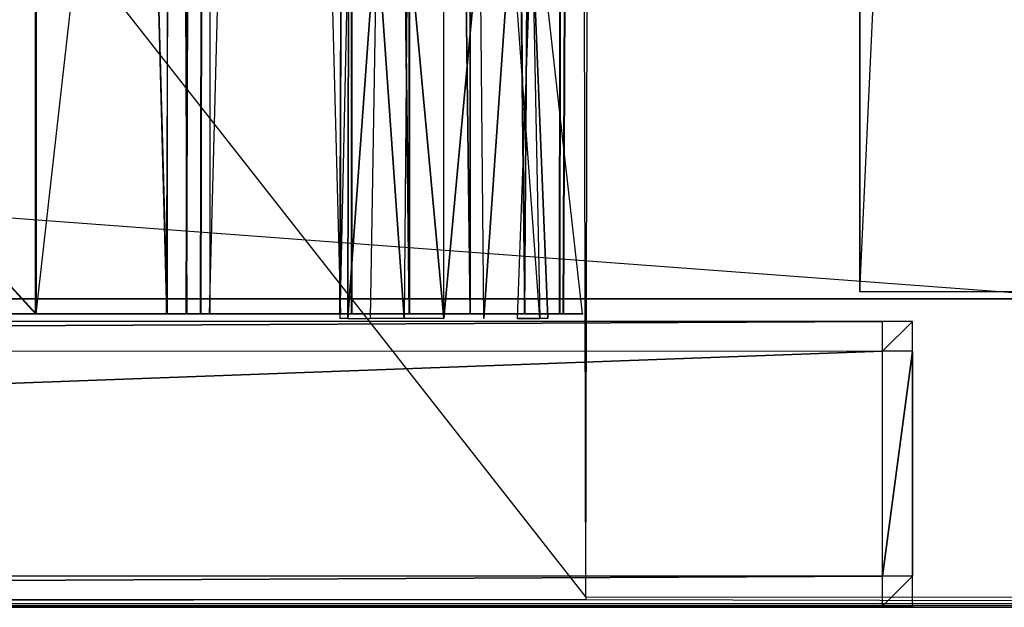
# Model space of a CAD drawing. Extents: x 0 to 1.4, y -0.5 to 0.
# Tile 10 of 44: x 0.355 to 0.4206, y -0.5 to -0.4608. Entities that reach past the tile are written whole.
import ezdxf

# ---------------------------------------------------------------- set-up
doc = ezdxf.new("R2010")
doc.units = 0
for name, color, linetype in [('L0_DRAWERBOX_LEGATO_NOR_5_X_365', 7, 'CONTINUOUS'), ('L10_KORPUS_LEGATO_BO_X_13620__Y', 7, 'CONTINUOUS'), ('L12_KORPUS_LEGATO_3_N_B21700___', 7, 'CONTINUOUS'), ('L47_DRAWERBOX_LEGATO_REL_7_X_13', 7, 'CONTINUOUS'), ('L49_DRAWERBOX_LEGATO_REL_5_X_36', 7, 'CONTINUOUS'), ('L4_DRAWERBOX_LEGATO_NOR_1_X_295', 7, 'CONTINUOUS'), ('L51_DRAWERBOX_LEGATO_REL_3_X_29', 7, 'CONTINUOUS'), ('L55_FRONT_LEGATO_S2S2_X_3400__Y', 7, 'CONTINUOUS'), ('L6_FRONT_LEGATO_S2S2_X_1400__Y_', 7, 'CONTINUOUS'), ('L7_PLATTE_LEGATO_0_N_B21700____', 7, 'CONTINUOUS'), ('L9_KORPUS_LEGATO_MS_X_190__Y_40', 7, 'CONTINUOUS')]:
    doc.layers.add(name, color=color, linetype=linetype)

msp = doc.modelspace()

# ---------------------------------------------------------------- linework, layer by layer
at = {"layer": 'L0_DRAWERBOX_LEGATO_NOR_5_X_365', "color": 8}
for points, invisible_edges in [([(0.356054, -0.156442, 0.398743), (0.356054, -0.480442, 0.382), (0.356054, -0.480442, 0.398743), (0.356054, -0.156442, 0.398743)], 13), ([(0.356054, -0.480442, 0.382), (0.356054, -0.156442, 0.398743), (0.356054, -0.156442, 0.382), (0.356054, -0.480442, 0.382)], 14), ([(0.392539, -0.156442, 0.382), (0.356054, -0.480442, 0.382), (0.356054, -0.156442, 0.382), (0.392539, -0.156442, 0.382)], 13), ([(0.356054, -0.480442, 0.382), (0.392539, -0.156442, 0.382), (0.392539, -0.480442, 0.382), (0.356054, -0.480442, 0.382)], 14), ([(0.364798, -0.480442, 0.405052), (0.356054, -0.156442, 0.398743), (0.356054, -0.480442, 0.398743), (0.364798, -0.480442, 0.405052)], 13), ([(0.356054, -0.156442, 0.398743), (0.364798, -0.480442, 0.405052), (0.364798, -0.156442, 0.405052), (0.356054, -0.156442, 0.398743)], 14), ([(0.366107, -0.480442, 0.406719), (0.364798, -0.156442, 0.405052), (0.364798, -0.480442, 0.405052), (0.366107, -0.480442, 0.406719)], 13), ([(0.364798, -0.156442, 0.405052), (0.366107, -0.480442, 0.406719), (0.366107, -0.156442, 0.406719), (0.364798, -0.156442, 0.405052)], 14), ([(0.367069, -0.156442, 0.408607), (0.366107, -0.480442, 0.406719), (0.367069, -0.480442, 0.408607), (0.367069, -0.156442, 0.408607)], 13), ([(0.366107, -0.480442, 0.406719), (0.367069, -0.156442, 0.408607), (0.366107, -0.156442, 0.406719), (0.366107, -0.480442, 0.406719)], 14), ([(0.36765, -0.156442, 0.410646), (0.367069, -0.480442, 0.408607), (0.36765, -0.480442, 0.410646), (0.36765, -0.156442, 0.410646)], 13), ([(0.367069, -0.480442, 0.408607), (0.36765, -0.156442, 0.410646), (0.367069, -0.156442, 0.408607), (0.367069, -0.480442, 0.408607)], 14), ([(0.376359, -0.480442, 0.463598), (0.36765, -0.156442, 0.410646), (0.36765, -0.480442, 0.410646), (0.376359, -0.480442, 0.463598)], 13), ([(0.36765, -0.156442, 0.410646), (0.376359, -0.480442, 0.463598), (0.376359, -0.156442, 0.463598), (0.36765, -0.156442, 0.410646)], 14), ([(0.377111, -0.156442, 0.464666), (0.376359, -0.480442, 0.463598), (0.377111, -0.480442, 0.464666), (0.377111, -0.156442, 0.464666)], 13), ([(0.376359, -0.480442, 0.463598), (0.377111, -0.156442, 0.464666), (0.376359, -0.156442, 0.463598), (0.376359, -0.480442, 0.463598)], 14), ([(0.38095, -0.480442, 0.465998), (0.377111, -0.156442, 0.464666), (0.377111, -0.480442, 0.464666), (0.38095, -0.480442, 0.465998)], 13), ([(0.377111, -0.156442, 0.464666), (0.38095, -0.480442, 0.465998), (0.38095, -0.156442, 0.465998), (0.377111, -0.156442, 0.464666)], 14), ([(0.385013, -0.480442, 0.465948), (0.38095, -0.156442, 0.465998), (0.38095, -0.480442, 0.465998), (0.385013, -0.480442, 0.465948)], 13), ([(0.38095, -0.156442, 0.465998), (0.385013, -0.480442, 0.465948), (0.385013, -0.156442, 0.465948), (0.38095, -0.156442, 0.465998)], 14), ([(0.388659, -0.480442, 0.464232), (0.385013, -0.156442, 0.465948), (0.385013, -0.480442, 0.465948), (0.388659, -0.480442, 0.464232)], 13), ([(0.385013, -0.156442, 0.465948), (0.388659, -0.480442, 0.464232), (0.388659, -0.156442, 0.464232), (0.385013, -0.156442, 0.465948)], 14), ([(0.391006, -0.156442, 0.460955), (0.388659, -0.480442, 0.464232), (0.391006, -0.480442, 0.460955), (0.391006, -0.156442, 0.460955)], 13), ([(0.388659, -0.480442, 0.464232), (0.391006, -0.156442, 0.460955), (0.388659, -0.156442, 0.464232), (0.388659, -0.480442, 0.464232)], 14), ([(0.391253, -0.156442, 0.45758), (0.391006, -0.480442, 0.460955), (0.391253, -0.480442, 0.45758), (0.391253, -0.156442, 0.45758)], 13), ([(0.391006, -0.480442, 0.460955), (0.391253, -0.156442, 0.45758), (0.391006, -0.156442, 0.460955), (0.391006, -0.480442, 0.460955)], 14), ([(0.392539, -0.156442, 0.382), (0.391253, -0.480442, 0.45758), (0.392539, -0.480442, 0.382), (0.392539, -0.156442, 0.382)], 13), ([(0.391253, -0.480442, 0.45758), (0.392539, -0.156442, 0.382), (0.391253, -0.156442, 0.45758), (0.391253, -0.480442, 0.45758)], 14), ([(0.391253, -0.480442, 0.45758), (0.356054, -0.480442, 0.382), (0.392539, -0.480442, 0.382), (0.391253, -0.480442, 0.45758)], 13), ([(0.356054, -0.480442, 0.382), (0.391253, -0.480442, 0.45758), (0.367069, -0.480442, 0.408607), (0.356054, -0.480442, 0.382)], 10), ([(0.356054, -0.480442, 0.382), (0.367069, -0.480442, 0.408607), (0.366107, -0.480442, 0.406719), (0.356054, -0.480442, 0.382)], 13), ([(0.356054, -0.480442, 0.382), (0.366107, -0.480442, 0.406719), (0.364798, -0.480442, 0.405052), (0.356054, -0.480442, 0.382)], 10), ([(0.356054, -0.480442, 0.382), (0.364798, -0.480442, 0.405052), (0.356054, -0.480442, 0.398743), (0.356054, -0.480442, 0.382)], 13), ([(0.367069, -0.480442, 0.408607), (0.391253, -0.480442, 0.45758), (0.36765, -0.480442, 0.410646), (0.367069, -0.480442, 0.408607)], 10), ([(0.36765, -0.480442, 0.410646), (0.391253, -0.480442, 0.45758), (0.376359, -0.480442, 0.463598), (0.36765, -0.480442, 0.410646)], 13), ([(0.376359, -0.480442, 0.463598), (0.391253, -0.480442, 0.45758), (0.391006, -0.480442, 0.460955), (0.376359, -0.480442, 0.463598)], 14), ([(0.376359, -0.480442, 0.463598), (0.391006, -0.480442, 0.460955), (0.388659, -0.480442, 0.464232), (0.376359, -0.480442, 0.463598)], 15), ([(0.376359, -0.480442, 0.463598), (0.388659, -0.480442, 0.464232), (0.377111, -0.480442, 0.464666), (0.376359, -0.480442, 0.463598)], 15), ([(0.377111, -0.480442, 0.464666), (0.388659, -0.480442, 0.464232), (0.385013, -0.480442, 0.465948), (0.377111, -0.480442, 0.464666)], 15), ([(0.377111, -0.480442, 0.464666), (0.385013, -0.480442, 0.465948), (0.38095, -0.480442, 0.465998), (0.377111, -0.480442, 0.464666)], 15)]:
    msp.add_3dface(points, dxfattribs=dict(at, invisible_edges=invisible_edges))
at = {"layer": 'L10_KORPUS_LEGATO_BO_X_13620__Y', "color": 8}
for points, invisible_edges in [([(1.381, -0.479447, 0.02), (0.019, -0.069947, 0.02), (0.019, -0.479447, 0.02), (1.381, -0.479447, 0.02)], 13), ([(0.019, -0.069947, 0.02), (1.381, -0.479447, 0.02), (1.381, -0.069947, 0.02), (0.019, -0.069947, 0.02)], 14), ([(1.381, -0.069947, 0.001), (0.019, -0.479447, 0.001), (0.019, -0.069947, 0.001), (1.381, -0.069947, 0.001)], 13), ([(0.019, -0.479447, 0.001), (1.381, -0.069947, 0.001), (1.381, -0.479447, 0.001), (0.019, -0.479447, 0.001)], 14), ([(1.381, -0.479447, 0.001), (0.019, -0.479447, 0.02), (0.019, -0.479447, 0.001), (1.381, -0.479447, 0.001)], 13), ([(0.019, -0.479447, 0.02), (1.381, -0.479447, 0.001), (1.381, -0.479447, 0.02), (0.019, -0.479447, 0.02)], 14)]:
    msp.add_3dface(points, dxfattribs=dict(at, invisible_edges=invisible_edges))
at = {"layer": 'L12_KORPUS_LEGATO_3_N_B21700___', "color": 8}
for points, invisible_edges in [([(0.019, -0.479447, 0.483), (0.079, -0.419447, 0.483), (1.381, -0.479447, 0.483), (0.019, -0.479447, 0.483)], 10), ([(1.381, -0.479447, 0.502), (0.079, -0.419447, 0.502), (0.019, -0.479447, 0.502), (1.381, -0.479447, 0.502)], 13), ([(1.381, -0.479447, 0.483), (0.079, -0.419447, 0.483), (1.321, -0.419447, 0.483), (1.381, -0.479447, 0.483)], 15), ([(0.079, -0.419447, 0.502), (1.381, -0.479447, 0.502), (1.321, -0.419447, 0.502), (0.079, -0.419447, 0.502)], 14), ([(1.381, -0.479447, 0.483), (0.019, -0.479447, 0.502), (0.019, -0.479447, 0.483), (1.381, -0.479447, 0.483)], 13), ([(0.019, -0.479447, 0.502), (1.381, -0.479447, 0.483), (1.381, -0.479447, 0.502), (0.019, -0.479447, 0.502)], 14)]:
    msp.add_3dface(points, dxfattribs=dict(at, invisible_edges=invisible_edges))
at = {"layer": 'L47_DRAWERBOX_LEGATO_REL_7_X_13', "color": 8}
for points, invisible_edges in [([(0.37684, -0.480742, 0.169255), (0.376896, -0.454547, 0.1666), (0.376312, -0.480742, 0.1666), (0.37684, -0.480742, 0.169255)], 13), ([(0.376896, -0.454547, 0.1666), (0.37684, -0.480742, 0.163945), (0.376312, -0.480742, 0.1666), (0.376896, -0.454547, 0.1666)], 13), ([(0.378757, -0.454547, 0.171093), (0.37684, -0.480742, 0.169255), (0.378344, -0.480742, 0.171505), (0.378757, -0.454547, 0.171093)], 13), ([(0.37684, -0.480742, 0.169255), (0.378757, -0.454547, 0.171093), (0.37738, -0.454547, 0.169031), (0.37684, -0.480742, 0.169255)], 14), ([(0.376896, -0.454547, 0.1666), (0.37684, -0.480742, 0.169255), (0.37738, -0.454547, 0.169031), (0.376896, -0.454547, 0.1666)], 14), ([(0.37684, -0.480742, 0.163945), (0.376896, -0.454547, 0.1666), (0.37738, -0.454547, 0.164169), (0.37684, -0.480742, 0.163945)], 14), ([(0.37684, -0.480742, 0.163945), (0.378757, -0.454547, 0.162107), (0.378344, -0.480742, 0.161695), (0.37684, -0.480742, 0.163945)], 13), ([(0.378757, -0.454547, 0.162107), (0.37684, -0.480742, 0.163945), (0.37738, -0.454547, 0.164169), (0.378757, -0.454547, 0.162107)], 14), ([(0.378757, -0.454547, 0.162107), (0.380595, -0.480742, 0.160191), (0.378344, -0.480742, 0.161695), (0.378757, -0.454547, 0.162107)], 13), ([(0.380595, -0.480742, 0.173009), (0.378757, -0.454547, 0.171093), (0.378344, -0.480742, 0.171505), (0.380595, -0.480742, 0.173009)], 13), ([(0.380595, -0.480742, 0.160191), (0.378757, -0.454547, 0.162107), (0.380818, -0.454547, 0.16073), (0.380595, -0.480742, 0.160191)], 14), ([(0.378757, -0.454547, 0.171093), (0.380595, -0.480742, 0.173009), (0.380818, -0.454547, 0.17247), (0.378757, -0.454547, 0.171093)], 14), ([(0.380818, -0.454547, 0.16073), (0.38325, -0.480742, 0.159663), (0.380595, -0.480742, 0.160191), (0.380818, -0.454547, 0.16073)], 13), ([(0.38325, -0.480742, 0.173537), (0.380818, -0.454547, 0.17247), (0.380595, -0.480742, 0.173009), (0.38325, -0.480742, 0.173537)], 13), ([(0.38325, -0.480742, 0.159663), (0.380818, -0.454547, 0.16073), (0.38325, -0.454547, 0.160247), (0.38325, -0.480742, 0.159663)], 14), ([(0.380818, -0.454547, 0.17247), (0.38325, -0.480742, 0.173537), (0.38325, -0.454547, 0.172953), (0.380818, -0.454547, 0.17247)], 14), ([(0.385681, -0.454547, 0.16073), (0.38325, -0.480742, 0.159663), (0.38325, -0.454547, 0.160247), (0.385681, -0.454547, 0.16073)], 13), ([(0.38325, -0.480742, 0.159663), (0.385681, -0.454547, 0.16073), (0.385905, -0.480742, 0.160191), (0.38325, -0.480742, 0.159663)], 14), ([(0.38325, -0.480742, 0.173537), (0.385681, -0.454547, 0.17247), (0.38325, -0.454547, 0.172953), (0.38325, -0.480742, 0.173537)], 13), ([(0.385681, -0.454547, 0.17247), (0.38325, -0.480742, 0.173537), (0.385905, -0.480742, 0.173009), (0.385681, -0.454547, 0.17247)], 14), ([(0.385905, -0.480742, 0.173009), (0.387742, -0.454547, 0.171093), (0.385681, -0.454547, 0.17247), (0.385905, -0.480742, 0.173009)], 13), ([(0.387742, -0.454547, 0.162107), (0.385905, -0.480742, 0.160191), (0.385681, -0.454547, 0.16073), (0.387742, -0.454547, 0.162107)], 13), ([(0.387742, -0.454547, 0.171093), (0.385905, -0.480742, 0.173009), (0.388155, -0.480742, 0.171505), (0.387742, -0.454547, 0.171093)], 14), ([(0.385905, -0.480742, 0.160191), (0.387742, -0.454547, 0.162107), (0.388155, -0.480742, 0.161695), (0.385905, -0.480742, 0.160191)], 14), ([(0.388155, -0.480742, 0.171505), (0.38912, -0.454547, 0.169031), (0.387742, -0.454547, 0.171093), (0.388155, -0.480742, 0.171505)], 14), ([(0.387742, -0.454547, 0.162107), (0.389659, -0.480742, 0.163945), (0.388155, -0.480742, 0.161695), (0.387742, -0.454547, 0.162107)], 13), ([(0.389659, -0.480742, 0.163945), (0.387742, -0.454547, 0.162107), (0.38912, -0.454547, 0.164169), (0.389659, -0.480742, 0.163945)], 14), ([(0.38912, -0.454547, 0.169031), (0.388155, -0.480742, 0.171505), (0.389659, -0.480742, 0.169255), (0.38912, -0.454547, 0.169031)], 13), ([(0.390187, -0.480742, 0.1666), (0.38912, -0.454547, 0.169031), (0.389659, -0.480742, 0.169255), (0.390187, -0.480742, 0.1666)], 13), ([(0.38912, -0.454547, 0.169031), (0.390187, -0.480742, 0.1666), (0.389603, -0.454547, 0.1666), (0.38912, -0.454547, 0.169031)], 14), ([(0.38912, -0.454547, 0.164169), (0.390187, -0.480742, 0.1666), (0.389659, -0.480742, 0.163945), (0.38912, -0.454547, 0.164169)], 13), ([(0.390187, -0.480742, 0.1666), (0.38912, -0.454547, 0.164169), (0.389603, -0.454547, 0.1666), (0.390187, -0.480742, 0.1666)], 14)]:
    msp.add_3dface(points, dxfattribs=dict(at, invisible_edges=invisible_edges))
at = {"layer": 'L49_DRAWERBOX_LEGATO_REL_5_X_36', "color": 8}
for points, invisible_edges in [([(0.356015, -0.156442, 0.048743), (0.356015, -0.480442, 0.032), (0.356015, -0.480442, 0.048743), (0.356015, -0.156442, 0.048743)], 13), ([(0.356015, -0.480442, 0.032), (0.356015, -0.156442, 0.048743), (0.356015, -0.156442, 0.032), (0.356015, -0.480442, 0.032)], 14), ([(0.356015, -0.156442, 0.032), (0.3925, -0.480442, 0.032), (0.356015, -0.480442, 0.032), (0.356015, -0.156442, 0.032)], 13), ([(0.3925, -0.480442, 0.032), (0.356015, -0.156442, 0.032), (0.3925, -0.156442, 0.032), (0.3925, -0.480442, 0.032)], 14), ([(0.364759, -0.480442, 0.055052), (0.356015, -0.156442, 0.048743), (0.356015, -0.480442, 0.048743), (0.364759, -0.480442, 0.055052)], 13), ([(0.356015, -0.156442, 0.048743), (0.364759, -0.480442, 0.055052), (0.364759, -0.156442, 0.055052), (0.356015, -0.156442, 0.048743)], 14), ([(0.366068, -0.156442, 0.056719), (0.364759, -0.480442, 0.055052), (0.366068, -0.480442, 0.056719), (0.366068, -0.156442, 0.056719)], 13), ([(0.364759, -0.480442, 0.055052), (0.366068, -0.156442, 0.056719), (0.364759, -0.156442, 0.055052), (0.364759, -0.480442, 0.055052)], 14), ([(0.36703, -0.156442, 0.058607), (0.366068, -0.480442, 0.056719), (0.36703, -0.480442, 0.058607), (0.36703, -0.156442, 0.058607)], 13), ([(0.366068, -0.480442, 0.056719), (0.36703, -0.156442, 0.058607), (0.366068, -0.156442, 0.056719), (0.366068, -0.480442, 0.056719)], 14), ([(0.367611, -0.156442, 0.060646), (0.36703, -0.480442, 0.058607), (0.367611, -0.480442, 0.060646), (0.367611, -0.156442, 0.060646)], 13), ([(0.36703, -0.480442, 0.058607), (0.367611, -0.156442, 0.060646), (0.36703, -0.156442, 0.058607), (0.36703, -0.480442, 0.058607)], 14), ([(0.37632, -0.156442, 0.113598), (0.367611, -0.480442, 0.060646), (0.37632, -0.480442, 0.113598), (0.37632, -0.156442, 0.113598)], 13), ([(0.367611, -0.480442, 0.060646), (0.37632, -0.156442, 0.113598), (0.367611, -0.156442, 0.060646), (0.367611, -0.480442, 0.060646)], 14), ([(0.377072, -0.156442, 0.114666), (0.37632, -0.480442, 0.113598), (0.377072, -0.480442, 0.114666), (0.377072, -0.156442, 0.114666)], 13), ([(0.37632, -0.480442, 0.113598), (0.377072, -0.156442, 0.114666), (0.37632, -0.156442, 0.113598), (0.37632, -0.480442, 0.113598)], 14), ([(0.380911, -0.480442, 0.115998), (0.377072, -0.156442, 0.114666), (0.377072, -0.480442, 0.114666), (0.380911, -0.480442, 0.115998)], 13), ([(0.377072, -0.156442, 0.114666), (0.380911, -0.480442, 0.115998), (0.380911, -0.156442, 0.115998), (0.377072, -0.156442, 0.114666)], 14), ([(0.384974, -0.480442, 0.115948), (0.380911, -0.156442, 0.115998), (0.380911, -0.480442, 0.115998), (0.384974, -0.480442, 0.115948)], 13), ([(0.380911, -0.156442, 0.115998), (0.384974, -0.480442, 0.115948), (0.384974, -0.156442, 0.115948), (0.380911, -0.156442, 0.115998)], 14), ([(0.38862, -0.480442, 0.114232), (0.384974, -0.156442, 0.115948), (0.384974, -0.480442, 0.115948), (0.38862, -0.480442, 0.114232)], 13), ([(0.384974, -0.156442, 0.115948), (0.38862, -0.480442, 0.114232), (0.38862, -0.156442, 0.114232), (0.384974, -0.156442, 0.115948)], 14), ([(0.390967, -0.156442, 0.110955), (0.38862, -0.480442, 0.114232), (0.390967, -0.480442, 0.110955), (0.390967, -0.156442, 0.110955)], 13), ([(0.38862, -0.480442, 0.114232), (0.390967, -0.156442, 0.110955), (0.38862, -0.156442, 0.114232), (0.38862, -0.480442, 0.114232)], 14), ([(0.391214, -0.156442, 0.10758), (0.390967, -0.480442, 0.110955), (0.391214, -0.480442, 0.10758), (0.391214, -0.156442, 0.10758)], 13), ([(0.390967, -0.480442, 0.110955), (0.391214, -0.156442, 0.10758), (0.390967, -0.156442, 0.110955), (0.390967, -0.480442, 0.110955)], 14), ([(0.3925, -0.156442, 0.032), (0.391214, -0.480442, 0.10758), (0.3925, -0.480442, 0.032), (0.3925, -0.156442, 0.032)], 13), ([(0.391214, -0.480442, 0.10758), (0.3925, -0.156442, 0.032), (0.391214, -0.156442, 0.10758), (0.391214, -0.480442, 0.10758)], 14), ([(0.391214, -0.480442, 0.10758), (0.356015, -0.480442, 0.032), (0.3925, -0.480442, 0.032), (0.391214, -0.480442, 0.10758)], 13), ([(0.356015, -0.480442, 0.032), (0.391214, -0.480442, 0.10758), (0.36703, -0.480442, 0.058607), (0.356015, -0.480442, 0.032)], 10), ([(0.356015, -0.480442, 0.032), (0.36703, -0.480442, 0.058607), (0.366068, -0.480442, 0.056719), (0.356015, -0.480442, 0.032)], 13), ([(0.356015, -0.480442, 0.032), (0.366068, -0.480442, 0.056719), (0.364759, -0.480442, 0.055052), (0.356015, -0.480442, 0.032)], 10), ([(0.356015, -0.480442, 0.032), (0.364759, -0.480442, 0.055052), (0.356015, -0.480442, 0.048743), (0.356015, -0.480442, 0.032)], 13), ([(0.36703, -0.480442, 0.058607), (0.391214, -0.480442, 0.10758), (0.367611, -0.480442, 0.060646), (0.36703, -0.480442, 0.058607)], 10), ([(0.367611, -0.480442, 0.060646), (0.391214, -0.480442, 0.10758), (0.37632, -0.480442, 0.113598), (0.367611, -0.480442, 0.060646)], 13), ([(0.37632, -0.480442, 0.113598), (0.391214, -0.480442, 0.10758), (0.390967, -0.480442, 0.110955), (0.37632, -0.480442, 0.113598)], 14), ([(0.37632, -0.480442, 0.113598), (0.390967, -0.480442, 0.110955), (0.38862, -0.480442, 0.114232), (0.37632, -0.480442, 0.113598)], 15), ([(0.37632, -0.480442, 0.113598), (0.38862, -0.480442, 0.114232), (0.377072, -0.480442, 0.114666), (0.37632, -0.480442, 0.113598)], 15), ([(0.377072, -0.480442, 0.114666), (0.38862, -0.480442, 0.114232), (0.384974, -0.480442, 0.115948), (0.377072, -0.480442, 0.114666)], 15), ([(0.377072, -0.480442, 0.114666), (0.384974, -0.480442, 0.115948), (0.380911, -0.480442, 0.115998), (0.377072, -0.480442, 0.114666)], 15)]:
    msp.add_3dface(points, dxfattribs=dict(at, invisible_edges=invisible_edges))
at = {"layer": 'L4_DRAWERBOX_LEGATO_NOR_1_X_295', "color": 8}
for points, invisible_edges in [([(0.356054, -0.156442, 0.382), (0.060485, -0.480442, 0.382), (0.060485, -0.156442, 0.382), (0.356054, -0.156442, 0.382)], 13), ([(0.060485, -0.480442, 0.382), (0.356054, -0.156442, 0.382), (0.356054, -0.480442, 0.382), (0.060485, -0.480442, 0.382)], 14), ([(0.356054, -0.480442, 0.398), (0.060485, -0.156442, 0.398), (0.060485, -0.480442, 0.398), (0.356054, -0.480442, 0.398)], 13), ([(0.060485, -0.156442, 0.398), (0.356054, -0.480442, 0.398), (0.356054, -0.156442, 0.398), (0.060485, -0.156442, 0.398)], 14), ([(0.356054, -0.156442, 0.382), (0.356054, -0.480442, 0.398), (0.356054, -0.480442, 0.382), (0.356054, -0.156442, 0.382)], 13), ([(0.356054, -0.480442, 0.398), (0.356054, -0.156442, 0.382), (0.356054, -0.156442, 0.398), (0.356054, -0.480442, 0.398)], 14), ([(0.356054, -0.480442, 0.398), (0.060485, -0.480442, 0.382), (0.356054, -0.480442, 0.382), (0.356054, -0.480442, 0.398)], 13), ([(0.060485, -0.480442, 0.382), (0.356054, -0.480442, 0.398), (0.060485, -0.480442, 0.398), (0.060485, -0.480442, 0.382)], 14)]:
    msp.add_3dface(points, dxfattribs=dict(at, invisible_edges=invisible_edges))
at = {"layer": 'L51_DRAWERBOX_LEGATO_REL_3_X_29', "color": 8}
for points, invisible_edges in [([(0.356015, -0.480442, 0.048), (0.060485, -0.156442, 0.048), (0.060485, -0.480442, 0.048), (0.356015, -0.480442, 0.048)], 13), ([(0.060485, -0.156442, 0.048), (0.356015, -0.480442, 0.048), (0.356015, -0.156442, 0.048), (0.060485, -0.156442, 0.048)], 14), ([(0.060485, -0.156442, 0.032), (0.356015, -0.480442, 0.032), (0.060485, -0.480442, 0.032), (0.060485, -0.156442, 0.032)], 13), ([(0.356015, -0.480442, 0.032), (0.060485, -0.156442, 0.032), (0.356015, -0.156442, 0.032), (0.356015, -0.480442, 0.032)], 14), ([(0.356015, -0.156442, 0.032), (0.356015, -0.480442, 0.048), (0.356015, -0.480442, 0.032), (0.356015, -0.156442, 0.032)], 13), ([(0.356015, -0.480442, 0.048), (0.356015, -0.156442, 0.032), (0.356015, -0.156442, 0.048), (0.356015, -0.480442, 0.048)], 14), ([(0.356015, -0.480442, 0.032), (0.060485, -0.480442, 0.048), (0.060485, -0.480442, 0.032), (0.356015, -0.480442, 0.032)], 13), ([(0.060485, -0.480442, 0.048), (0.356015, -0.480442, 0.032), (0.356015, -0.480442, 0.048), (0.060485, -0.480442, 0.048)], 14)]:
    msp.add_3dface(points, dxfattribs=dict(at, invisible_edges=invisible_edges))
at = {"layer": 'L55_FRONT_LEGATO_S2S2_X_3400__Y', "color": 8}
for points, invisible_edges in [([(0.004, -0.482947, 0.34), (0.4125, -0.480937, 0.34), (0.004, -0.480947, 0.34), (0.004, -0.482947, 0.34)], 13), ([(0.4125, -0.480937, 0.34), (0.004, -0.482947, 0.34), (0.4125, -0.482937, 0.34), (0.4125, -0.480937, 0.34)], 14), ([(0.4125, -0.480937), (0.004, -0.482947), (0.004, -0.480947), (0.4125, -0.480937)], 13), ([(0.004, -0.482947), (0.4125, -0.480937), (0.4125, -0.482937), (0.004, -0.482947)], 14), ([(0.004, -0.480947, 0.338), (0.4125, -0.480937, 0.002), (0.004, -0.480947, 0.002), (0.004, -0.480947, 0.338)], 13), ([(0.4125, -0.480937, 0.002), (0.004, -0.480947, 0.338), (0.4125, -0.480937, 0.338), (0.4125, -0.480937, 0.002)], 14), ([(0.004, -0.480947, 0.34), (0.4125, -0.480937, 0.338), (0.004, -0.480947, 0.338), (0.004, -0.480947, 0.34)], 13), ([(0.4125, -0.480937, 0.338), (0.004, -0.480947, 0.34), (0.4125, -0.480937, 0.34), (0.4125, -0.480937, 0.338)], 14), ([(0.004, -0.480947, 0.002), (0.4125, -0.480937), (0.004, -0.480947), (0.004, -0.480947, 0.002)], 13), ([(0.4125, -0.480937), (0.004, -0.480947, 0.002), (0.4125, -0.480937, 0.002), (0.4125, -0.480937)], 14), ([(0.4125, -0.482937, 0.34), (0.4145, -0.480937, 0.34), (0.4125, -0.480937, 0.34), (0.4125, -0.482937, 0.34)], 13), ([(0.4145, -0.480937, 0.34), (0.4125, -0.482937, 0.34), (0.4145, -0.482937, 0.34), (0.4145, -0.480937, 0.34)], 14), ([(0.4145, -0.480937), (0.4125, -0.482937), (0.4125, -0.480937), (0.4145, -0.480937)], 13), ([(0.4125, -0.482937), (0.4145, -0.480937), (0.4145, -0.482937), (0.4125, -0.482937)], 14), ([(0.4125, -0.480937, 0.338), (0.4145, -0.480937, 0.002), (0.4125, -0.480937, 0.002), (0.4125, -0.480937, 0.338)], 13), ([(0.4145, -0.480937, 0.002), (0.4125, -0.480937, 0.338), (0.4145, -0.480937, 0.338), (0.4145, -0.480937, 0.002)], 14), ([(0.4125, -0.480937, 0.002), (0.4145, -0.480937), (0.4125, -0.480937), (0.4125, -0.480937, 0.002)], 13), ([(0.4145, -0.480937), (0.4125, -0.480937, 0.002), (0.4145, -0.480937, 0.002), (0.4145, -0.480937)], 14), ([(0.4125, -0.480937, 0.34), (0.4145, -0.480937, 0.338), (0.4125, -0.480937, 0.338), (0.4125, -0.480937, 0.34)], 13), ([(0.4145, -0.480937, 0.338), (0.4125, -0.480937, 0.34), (0.4145, -0.480937, 0.34), (0.4145, -0.480937, 0.338)], 14), ([(0.4145, -0.480937, 0.338), (0.4145, -0.482937, 0.34), (0.4145, -0.482937, 0.338), (0.4145, -0.480937, 0.338)], 13), ([(0.4145, -0.482937, 0.34), (0.4145, -0.480937, 0.338), (0.4145, -0.480937, 0.34), (0.4145, -0.482937, 0.34)], 14), ([(0.4145, -0.480937, 0.002), (0.4145, -0.482937, 0.338), (0.4145, -0.482937, 0.002), (0.4145, -0.480937, 0.002)], 13), ([(0.4145, -0.482937, 0.338), (0.4145, -0.480937, 0.002), (0.4145, -0.480937, 0.338), (0.4145, -0.482937, 0.338)], 14), ([(0.4145, -0.480937), (0.4145, -0.482937, 0.002), (0.4145, -0.482937), (0.4145, -0.480937)], 13), ([(0.4145, -0.482937, 0.002), (0.4145, -0.480937), (0.4145, -0.480937, 0.002), (0.4145, -0.482937, 0.002)], 14), ([(0.4125, -0.482937), (0.004, -0.497947), (0.004, -0.482947), (0.4125, -0.482937)], 13), ([(0.004, -0.497947), (0.4125, -0.482937), (0.4125, -0.497937), (0.004, -0.497947)], 14), ([(0.004, -0.497947, 0.34), (0.4125, -0.482937, 0.34), (0.004, -0.482947, 0.34), (0.004, -0.497947, 0.34)], 13), ([(0.4125, -0.482937, 0.34), (0.004, -0.497947, 0.34), (0.4125, -0.497937, 0.34), (0.4125, -0.482937, 0.34)], 14), ([(0.4145, -0.482937), (0.4125, -0.497937), (0.4125, -0.482937), (0.4145, -0.482937)], 13), ([(0.4125, -0.497937), (0.4145, -0.482937), (0.4145, -0.497937), (0.4125, -0.497937)], 14), ([(0.4125, -0.497937, 0.34), (0.4145, -0.482937, 0.34), (0.4125, -0.482937, 0.34), (0.4125, -0.497937, 0.34)], 13), ([(0.4145, -0.482937, 0.34), (0.4125, -0.497937, 0.34), (0.4145, -0.497937, 0.34), (0.4145, -0.482937, 0.34)], 14), ([(0.4145, -0.482937, 0.002), (0.4145, -0.497937, 0.338), (0.4145, -0.497937, 0.002), (0.4145, -0.482937, 0.002)], 13), ([(0.4145, -0.497937, 0.338), (0.4145, -0.482937, 0.002), (0.4145, -0.482937, 0.338), (0.4145, -0.497937, 0.338)], 14), ([(0.4145, -0.482937), (0.4145, -0.497937, 0.002), (0.4145, -0.497937), (0.4145, -0.482937)], 13), ([(0.4145, -0.497937, 0.002), (0.4145, -0.482937), (0.4145, -0.482937, 0.002), (0.4145, -0.497937, 0.002)], 14), ([(0.4145, -0.482937, 0.338), (0.4145, -0.497937, 0.34), (0.4145, -0.497937, 0.338), (0.4145, -0.482937, 0.338)], 13), ([(0.4145, -0.497937, 0.34), (0.4145, -0.482937, 0.338), (0.4145, -0.482937, 0.34), (0.4145, -0.497937, 0.34)], 14), ([(0.4125, -0.497937), (0.004001, -0.499947), (0.004, -0.497947), (0.4125, -0.497937)], 13), ([(0.004001, -0.499947, 0.34), (0.4125, -0.497937, 0.34), (0.004, -0.497947, 0.34), (0.004001, -0.499947, 0.34)], 13), ([(0.004001, -0.499947), (0.4125, -0.497937), (0.412501, -0.499937), (0.004001, -0.499947)], 14), ([(0.4125, -0.497937, 0.34), (0.004001, -0.499947, 0.34), (0.412501, -0.499937, 0.34), (0.4125, -0.497937, 0.34)], 14), ([(0.412501, -0.499937, 0.34), (0.4145, -0.497937, 0.34), (0.4125, -0.497937, 0.34), (0.412501, -0.499937, 0.34)], 13), ([(0.4145, -0.497937), (0.412501, -0.499937), (0.4125, -0.497937), (0.4145, -0.497937)], 13), ([(0.4145, -0.497937, 0.34), (0.412501, -0.499937, 0.34), (0.414501, -0.499937, 0.34), (0.4145, -0.497937, 0.34)], 14), ([(0.412501, -0.499937), (0.4145, -0.497937), (0.414501, -0.499937), (0.412501, -0.499937)], 14), ([(0.4145, -0.497937, 0.002), (0.414501, -0.499937, 0.338), (0.414501, -0.499937, 0.002), (0.4145, -0.497937, 0.002)], 13), ([(0.414501, -0.499937, 0.338), (0.4145, -0.497937, 0.002), (0.4145, -0.497937, 0.338), (0.414501, -0.499937, 0.338)], 14), ([(0.4145, -0.497937, 0.338), (0.414501, -0.499937, 0.34), (0.414501, -0.499937, 0.338), (0.4145, -0.497937, 0.338)], 13), ([(0.414501, -0.499937, 0.34), (0.4145, -0.497937, 0.338), (0.4145, -0.497937, 0.34), (0.414501, -0.499937, 0.34)], 14), ([(0.4145, -0.497937), (0.414501, -0.499937, 0.002), (0.414501, -0.499937), (0.4145, -0.497937)], 13), ([(0.414501, -0.499937, 0.002), (0.4145, -0.497937), (0.4145, -0.497937, 0.002), (0.414501, -0.499937, 0.002)], 14), ([(0.412501, -0.499937, 0.002), (0.004001, -0.499947, 0.338), (0.004001, -0.499947, 0.002), (0.412501, -0.499937, 0.002)], 13), ([(0.004001, -0.499947, 0.338), (0.412501, -0.499937, 0.002), (0.412501, -0.499937, 0.338), (0.004001, -0.499947, 0.338)], 14), ([(0.412501, -0.499937), (0.004001, -0.499947, 0.002), (0.004001, -0.499947), (0.412501, -0.499937)], 13), ([(0.004001, -0.499947, 0.002), (0.412501, -0.499937), (0.412501, -0.499937, 0.002), (0.004001, -0.499947, 0.002)], 14), ([(0.412501, -0.499937, 0.338), (0.004001, -0.499947, 0.34), (0.004001, -0.499947, 0.338), (0.412501, -0.499937, 0.338)], 13), ([(0.004001, -0.499947, 0.34), (0.412501, -0.499937, 0.338), (0.412501, -0.499937, 0.34), (0.004001, -0.499947, 0.34)], 14), ([(0.414501, -0.499937, 0.002), (0.412501, -0.499937, 0.338), (0.412501, -0.499937, 0.002), (0.414501, -0.499937, 0.002)], 13), ([(0.412501, -0.499937, 0.338), (0.414501, -0.499937, 0.002), (0.414501, -0.499937, 0.338), (0.412501, -0.499937, 0.338)], 14), ([(0.414501, -0.499937), (0.412501, -0.499937, 0.002), (0.412501, -0.499937), (0.414501, -0.499937)], 13), ([(0.412501, -0.499937, 0.002), (0.414501, -0.499937), (0.414501, -0.499937, 0.002), (0.412501, -0.499937, 0.002)], 14), ([(0.414501, -0.499937, 0.338), (0.412501, -0.499937, 0.34), (0.412501, -0.499937, 0.338), (0.414501, -0.499937, 0.338)], 13), ([(0.412501, -0.499937, 0.34), (0.414501, -0.499937, 0.338), (0.414501, -0.499937, 0.34), (0.412501, -0.499937, 0.34)], 14)]:
    msp.add_3dface(points, dxfattribs=dict(at, invisible_edges=invisible_edges))
at = {"layer": 'L6_FRONT_LEGATO_S2S2_X_1400__Y_', "color": 8}
for points, invisible_edges in [([(0.004, -0.482947, 0.51), (0.4125, -0.480937, 0.51), (0.004, -0.480947, 0.51), (0.004, -0.482947, 0.51)], 13), ([(0.4125, -0.480937, 0.51), (0.004, -0.482947, 0.51), (0.4125, -0.482937, 0.51), (0.4125, -0.480937, 0.51)], 14), ([(0.4125, -0.480937, 0.37), (0.004, -0.482947, 0.37), (0.004, -0.480947, 0.37), (0.4125, -0.480937, 0.37)], 13), ([(0.004, -0.482947, 0.37), (0.4125, -0.480937, 0.37), (0.4125, -0.482937, 0.37), (0.004, -0.482947, 0.37)], 14), ([(0.004, -0.480947, 0.508), (0.4125, -0.480937, 0.372), (0.004, -0.480947, 0.372), (0.004, -0.480947, 0.508)], 13), ([(0.4125, -0.480937, 0.372), (0.004, -0.480947, 0.508), (0.4125, -0.480937, 0.508), (0.4125, -0.480937, 0.372)], 14), ([(0.004, -0.480947, 0.51), (0.4125, -0.480937, 0.508), (0.004, -0.480947, 0.508), (0.004, -0.480947, 0.51)], 13), ([(0.4125, -0.480937, 0.508), (0.004, -0.480947, 0.51), (0.4125, -0.480937, 0.51), (0.4125, -0.480937, 0.508)], 14), ([(0.004, -0.480947, 0.372), (0.4125, -0.480937, 0.37), (0.004, -0.480947, 0.37), (0.004, -0.480947, 0.372)], 13), ([(0.4125, -0.480937, 0.37), (0.004, -0.480947, 0.372), (0.4125, -0.480937, 0.372), (0.4125, -0.480937, 0.37)], 14), ([(0.4125, -0.482937, 0.51), (0.4145, -0.480937, 0.51), (0.4125, -0.480937, 0.51), (0.4125, -0.482937, 0.51)], 13), ([(0.4145, -0.480937, 0.51), (0.4125, -0.482937, 0.51), (0.4145, -0.482937, 0.51), (0.4145, -0.480937, 0.51)], 14), ([(0.4145, -0.480937, 0.37), (0.4125, -0.482937, 0.37), (0.4125, -0.480937, 0.37), (0.4145, -0.480937, 0.37)], 13), ([(0.4125, -0.482937, 0.37), (0.4145, -0.480937, 0.37), (0.4145, -0.482937, 0.37), (0.4125, -0.482937, 0.37)], 14), ([(0.4125, -0.480937, 0.508), (0.4145, -0.480937, 0.372), (0.4125, -0.480937, 0.372), (0.4125, -0.480937, 0.508)], 13), ([(0.4145, -0.480937, 0.372), (0.4125, -0.480937, 0.508), (0.4145, -0.480937, 0.508), (0.4145, -0.480937, 0.372)], 14), ([(0.4125, -0.480937, 0.372), (0.4145, -0.480937, 0.37), (0.4125, -0.480937, 0.37), (0.4125, -0.480937, 0.372)], 13), ([(0.4145, -0.480937, 0.37), (0.4125, -0.480937, 0.372), (0.4145, -0.480937, 0.372), (0.4145, -0.480937, 0.37)], 14), ([(0.4125, -0.480937, 0.51), (0.4145, -0.480937, 0.508), (0.4125, -0.480937, 0.508), (0.4125, -0.480937, 0.51)], 13), ([(0.4145, -0.480937, 0.508), (0.4125, -0.480937, 0.51), (0.4145, -0.480937, 0.51), (0.4145, -0.480937, 0.508)], 14), ([(0.4145, -0.480937, 0.508), (0.4145, -0.482937, 0.51), (0.4145, -0.482937, 0.508), (0.4145, -0.480937, 0.508)], 13), ([(0.4145, -0.482937, 0.51), (0.4145, -0.480937, 0.508), (0.4145, -0.480937, 0.51), (0.4145, -0.482937, 0.51)], 14), ([(0.4145, -0.480937, 0.372), (0.4145, -0.482937, 0.508), (0.4145, -0.482937, 0.372), (0.4145, -0.480937, 0.372)], 13), ([(0.4145, -0.482937, 0.508), (0.4145, -0.480937, 0.372), (0.4145, -0.480937, 0.508), (0.4145, -0.482937, 0.508)], 14), ([(0.4145, -0.480937, 0.37), (0.4145, -0.482937, 0.372), (0.4145, -0.482937, 0.37), (0.4145, -0.480937, 0.37)], 13), ([(0.4145, -0.482937, 0.372), (0.4145, -0.480937, 0.37), (0.4145, -0.480937, 0.372), (0.4145, -0.482937, 0.372)], 14), ([(0.4125, -0.482937, 0.37), (0.004, -0.497947, 0.37), (0.004, -0.482947, 0.37), (0.4125, -0.482937, 0.37)], 13), ([(0.004, -0.497947, 0.37), (0.4125, -0.482937, 0.37), (0.4125, -0.497937, 0.37), (0.004, -0.497947, 0.37)], 14), ([(0.004, -0.497947, 0.51), (0.4125, -0.482937, 0.51), (0.004, -0.482947, 0.51), (0.004, -0.497947, 0.51)], 13), ([(0.4125, -0.482937, 0.51), (0.004, -0.497947, 0.51), (0.4125, -0.497937, 0.51), (0.4125, -0.482937, 0.51)], 14), ([(0.4145, -0.482937, 0.37), (0.4125, -0.497937, 0.37), (0.4125, -0.482937, 0.37), (0.4145, -0.482937, 0.37)], 13), ([(0.4125, -0.497937, 0.37), (0.4145, -0.482937, 0.37), (0.4145, -0.497937, 0.37), (0.4125, -0.497937, 0.37)], 14), ([(0.4125, -0.497937, 0.51), (0.4145, -0.482937, 0.51), (0.4125, -0.482937, 0.51), (0.4125, -0.497937, 0.51)], 13), ([(0.4145, -0.482937, 0.51), (0.4125, -0.497937, 0.51), (0.4145, -0.497937, 0.51), (0.4145, -0.482937, 0.51)], 14), ([(0.4145, -0.482937, 0.372), (0.4145, -0.497937, 0.508), (0.4145, -0.497937, 0.372), (0.4145, -0.482937, 0.372)], 13), ([(0.4145, -0.497937, 0.508), (0.4145, -0.482937, 0.372), (0.4145, -0.482937, 0.508), (0.4145, -0.497937, 0.508)], 14), ([(0.4145, -0.482937, 0.37), (0.4145, -0.497937, 0.372), (0.4145, -0.497937, 0.37), (0.4145, -0.482937, 0.37)], 13), ([(0.4145, -0.497937, 0.372), (0.4145, -0.482937, 0.37), (0.4145, -0.482937, 0.372), (0.4145, -0.497937, 0.372)], 14), ([(0.4145, -0.497937, 0.508), (0.4145, -0.482937, 0.51), (0.4145, -0.497937, 0.51), (0.4145, -0.497937, 0.508)], 13), ([(0.4145, -0.482937, 0.51), (0.4145, -0.497937, 0.508), (0.4145, -0.482937, 0.508), (0.4145, -0.482937, 0.51)], 14), ([(0.4125, -0.497937, 0.37), (0.004001, -0.499947, 0.37), (0.004, -0.497947, 0.37), (0.4125, -0.497937, 0.37)], 13), ([(0.004001, -0.499947, 0.51), (0.4125, -0.497937, 0.51), (0.004, -0.497947, 0.51), (0.004001, -0.499947, 0.51)], 13), ([(0.004001, -0.499947, 0.37), (0.4125, -0.497937, 0.37), (0.412501, -0.499937, 0.37), (0.004001, -0.499947, 0.37)], 14), ([(0.4125, -0.497937, 0.51), (0.004001, -0.499947, 0.51), (0.412501, -0.499937, 0.51), (0.4125, -0.497937, 0.51)], 14), ([(0.412501, -0.499937, 0.51), (0.4145, -0.497937, 0.51), (0.4125, -0.497937, 0.51), (0.412501, -0.499937, 0.51)], 13), ([(0.4145, -0.497937, 0.37), (0.412501, -0.499937, 0.37), (0.4125, -0.497937, 0.37), (0.4145, -0.497937, 0.37)], 13), ([(0.4145, -0.497937, 0.51), (0.412501, -0.499937, 0.51), (0.414501, -0.499937, 0.51), (0.4145, -0.497937, 0.51)], 14), ([(0.412501, -0.499937, 0.37), (0.4145, -0.497937, 0.37), (0.414501, -0.499937, 0.37), (0.412501, -0.499937, 0.37)], 14), ([(0.4145, -0.497937, 0.372), (0.414501, -0.499937, 0.508), (0.414501, -0.499937, 0.372), (0.4145, -0.497937, 0.372)], 13), ([(0.414501, -0.499937, 0.508), (0.4145, -0.497937, 0.372), (0.4145, -0.497937, 0.508), (0.414501, -0.499937, 0.508)], 14), ([(0.4145, -0.497937, 0.508), (0.414501, -0.499937, 0.51), (0.414501, -0.499937, 0.508), (0.4145, -0.497937, 0.508)], 13), ([(0.414501, -0.499937, 0.51), (0.4145, -0.497937, 0.508), (0.4145, -0.497937, 0.51), (0.414501, -0.499937, 0.51)], 14), ([(0.4145, -0.497937, 0.37), (0.414501, -0.499937, 0.372), (0.414501, -0.499937, 0.37), (0.4145, -0.497937, 0.37)], 13), ([(0.414501, -0.499937, 0.372), (0.4145, -0.497937, 0.37), (0.4145, -0.497937, 0.372), (0.414501, -0.499937, 0.372)], 14), ([(0.412501, -0.499937, 0.372), (0.004001, -0.499947, 0.508), (0.004001, -0.499947, 0.372), (0.412501, -0.499937, 0.372)], 13), ([(0.004001, -0.499947, 0.508), (0.412501, -0.499937, 0.372), (0.412501, -0.499937, 0.508), (0.004001, -0.499947, 0.508)], 14), ([(0.412501, -0.499937, 0.37), (0.004001, -0.499947, 0.372), (0.004001, -0.499947, 0.37), (0.412501, -0.499937, 0.37)], 13), ([(0.004001, -0.499947, 0.372), (0.412501, -0.499937, 0.37), (0.412501, -0.499937, 0.372), (0.004001, -0.499947, 0.372)], 14), ([(0.412501, -0.499937, 0.508), (0.004001, -0.499947, 0.51), (0.004001, -0.499947, 0.508), (0.412501, -0.499937, 0.508)], 13), ([(0.004001, -0.499947, 0.51), (0.412501, -0.499937, 0.508), (0.412501, -0.499937, 0.51), (0.004001, -0.499947, 0.51)], 14), ([(0.414501, -0.499937, 0.372), (0.412501, -0.499937, 0.508), (0.412501, -0.499937, 0.372), (0.414501, -0.499937, 0.372)], 13), ([(0.412501, -0.499937, 0.508), (0.414501, -0.499937, 0.372), (0.414501, -0.499937, 0.508), (0.412501, -0.499937, 0.508)], 14), ([(0.414501, -0.499937, 0.37), (0.412501, -0.499937, 0.372), (0.412501, -0.499937, 0.37), (0.414501, -0.499937, 0.37)], 13), ([(0.412501, -0.499937, 0.372), (0.414501, -0.499937, 0.37), (0.414501, -0.499937, 0.372), (0.412501, -0.499937, 0.372)], 14), ([(0.414501, -0.499937, 0.508), (0.412501, -0.499937, 0.51), (0.412501, -0.499937, 0.508), (0.414501, -0.499937, 0.508)], 13), ([(0.412501, -0.499937, 0.51), (0.414501, -0.499937, 0.508), (0.414501, -0.499937, 0.51), (0.412501, -0.499937, 0.51)], 14)]:
    msp.add_3dface(points, dxfattribs=dict(at, invisible_edges=invisible_edges))
at = {"layer": 'L7_PLATTE_LEGATO_0_N_B21700____', "color": 8}
for points, invisible_edges in [([(0.001336, -0.000641, 0.55), (0.000906, -0.499322, 0.55), (0.392723, -0.499312, 0.55), (0.001336, -0.000641, 0.55)], 10), ([(0.001336, -0.000641, 0.55), (0.392723, -0.499312, 0.55), (0.392534, -0.410479, 0.55), (0.001336, -0.000641, 0.55)], 13), ([(0.392534, -0.410479, 0.55), (0.392723, -0.499312, 0.55), (0.392917, -0.410479, 0.55), (0.392534, -0.410479, 0.55)], 13), ([(0.392917, -0.410479, 0.55), (0.392723, -0.499312, 0.55), (0.700121, -0.499312, 0.55), (0.392917, -0.410479, 0.55)], 15), ([(0.392917, -0.410479, 0.55), (0.700121, -0.499312, 0.55), (0.700121, -0.410479, 0.55), (0.392917, -0.410479, 0.55)], 15), ([(0.050526, -0.451461, 0.510552), (0.700121, -0.499768, 0.543077), (0.001647, -0.499778, 0.543077), (0.050526, -0.451461, 0.510552)], 13), ([(0.700121, -0.499768, 0.543077), (0.050526, -0.451461, 0.510552), (0.700121, -0.451451, 0.510552), (0.700121, -0.499768, 0.543077)], 14), ([(0.392723, -0.4995, 0.55), (0.000906, -0.499322, 0.55), (0.000828, -0.499511, 0.55), (0.392723, -0.4995, 0.55)], 13), ([(0.000828, -0.499511, 0.55), (0.001412, -0.500011, 0.5495), (0.392723, -0.4995, 0.55), (0.000828, -0.499511, 0.55)], 14), ([(0.000906, -0.499322, 0.55), (0.392723, -0.4995, 0.55), (0.392723, -0.499312, 0.55), (0.000906, -0.499322, 0.55)], 14), ([(0.700121, -0.5, 0.5495), (0.392723, -0.4995, 0.55), (0.001412, -0.500011, 0.5495), (0.700121, -0.5, 0.5495)], 13), ([(0.700121, -0.4995, 0.55), (0.392723, -0.499312, 0.55), (0.392723, -0.4995, 0.55), (0.700121, -0.4995, 0.55)], 13), ([(0.392723, -0.499312, 0.55), (0.700121, -0.4995, 0.55), (0.700121, -0.499312, 0.55), (0.392723, -0.499312, 0.55)], 14), ([(0.392723, -0.4995, 0.55), (0.700121, -0.5, 0.5495), (0.700121, -0.4995, 0.55), (0.392723, -0.4995, 0.55)], 14), ([(0.001647, -0.499778, 0.543077), (0.700121, -0.5, 0.543233), (0.001412, -0.500011, 0.543233), (0.001647, -0.499778, 0.543077)], 13), ([(0.700121, -0.5, 0.543233), (0.001412, -0.500011, 0.543593), (0.001412, -0.500011, 0.543233), (0.700121, -0.5, 0.543233)], 13), ([(0.001412, -0.500011, 0.543593), (0.700121, -0.5, 0.543233), (0.700121, -0.5, 0.543593), (0.001412, -0.500011, 0.543593)], 14), ([(0.700121, -0.5, 0.543593), (0.001412, -0.500011, 0.549321), (0.001412, -0.500011, 0.543593), (0.700121, -0.5, 0.543593)], 13), ([(0.001412, -0.500011, 0.549321), (0.700121, -0.5, 0.543593), (0.700121, -0.5, 0.549321), (0.001412, -0.500011, 0.549321)], 14), ([(0.700121, -0.5, 0.549321), (0.001412, -0.500011, 0.5495), (0.001412, -0.500011, 0.549321), (0.700121, -0.5, 0.549321)], 13), ([(0.001412, -0.500011, 0.5495), (0.700121, -0.5, 0.549321), (0.700121, -0.5, 0.5495), (0.001412, -0.500011, 0.5495)], 14), ([(0.700121, -0.5, 0.543233), (0.001647, -0.499778, 0.543077), (0.700121, -0.499768, 0.543077), (0.700121, -0.5, 0.543233)], 14)]:
    msp.add_3dface(points, dxfattribs=dict(at, invisible_edges=invisible_edges))
at = {"layer": 'L9_KORPUS_LEGATO_MS_X_190__Y_40', "color": 8}
for points, invisible_edges in [([(0.411, -0.069937, 0.483), (0.411, -0.478937, 0.02), (0.411, -0.478937, 0.483), (0.411, -0.069937, 0.483)], 13), ([(0.411, -0.478937, 0.02), (0.411, -0.069937, 0.483), (0.411, -0.069937, 0.02), (0.411, -0.478937, 0.02)], 14), ([(0.43, -0.069937, 0.02), (0.411, -0.478937, 0.02), (0.411, -0.069937, 0.02), (0.43, -0.069937, 0.02)], 13), ([(0.411, -0.478937, 0.02), (0.43, -0.069937, 0.02), (0.43, -0.478937, 0.02), (0.411, -0.478937, 0.02)], 14), ([(0.43, -0.478937, 0.483), (0.411, -0.069937, 0.483), (0.411, -0.478937, 0.483), (0.43, -0.478937, 0.483)], 13), ([(0.411, -0.069937, 0.483), (0.43, -0.478937, 0.483), (0.43, -0.069937, 0.483), (0.411, -0.069937, 0.483)], 14), ([(0.43, -0.478937, 0.483), (0.411, -0.478937, 0.02), (0.43, -0.478937, 0.02), (0.43, -0.478937, 0.483)], 13), ([(0.411, -0.478937, 0.02), (0.43, -0.478937, 0.483), (0.411, -0.478937, 0.483), (0.411, -0.478937, 0.02)], 14)]:
    msp.add_3dface(points, dxfattribs=dict(at, invisible_edges=invisible_edges))

doc.saveas('drawing.dxf')
